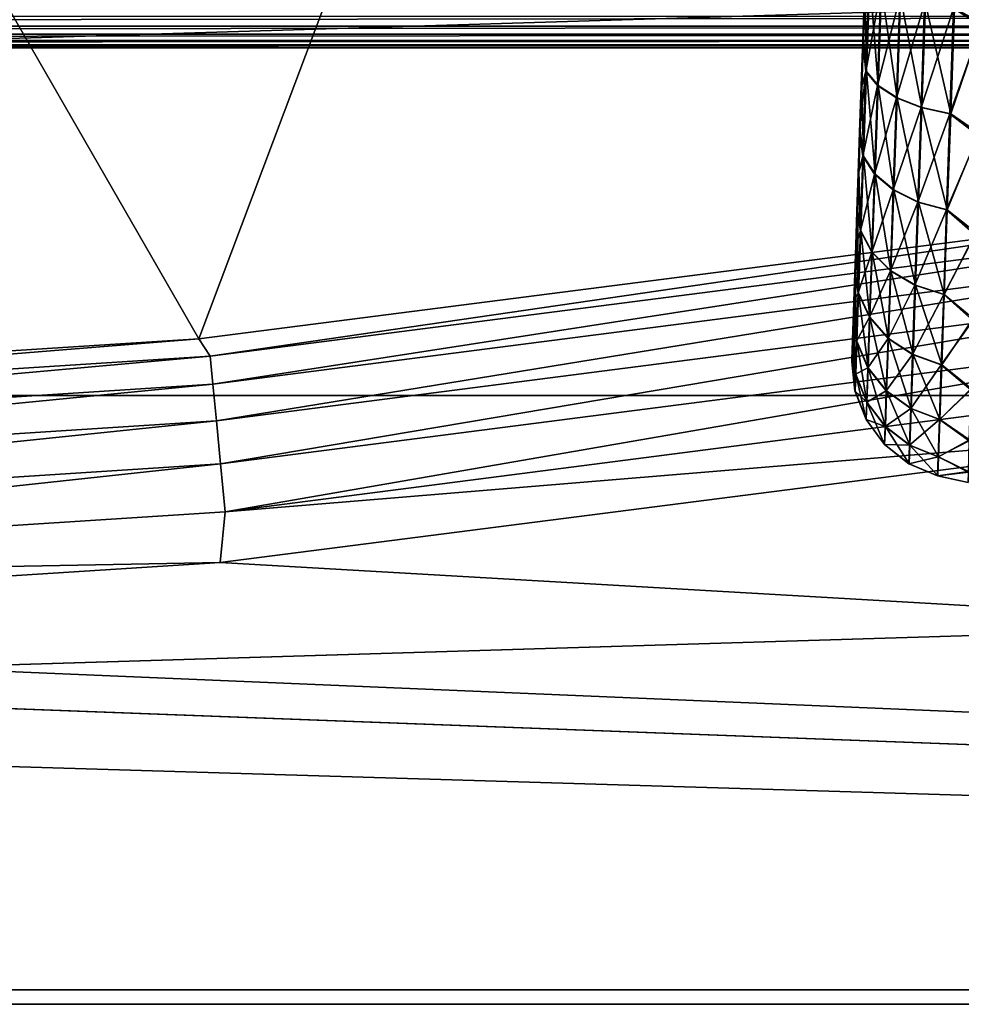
# Model space of a CAD drawing. Header units: millimetres. Extents: x -43.6 to 43.6, y -43.6 to 43.6.
# Tile 91 of 256: x 3.1 to 5.2, y -38.1 to -36. Entities that reach past the tile are written whole.
import ezdxf

# ---------------------------------------------------------------- set-up
doc = ezdxf.new("R2010")
doc.units = ezdxf.units.MM
doc.header["$LTSCALE"] = 52.148148
for name, color, linetype in [('151', 7, 'CONTINUOUS'), ('152', 7, 'CONTINUOUS'), ('156', 7, 'CONTINUOUS'), ('207', 7, 'CONTINUOUS'), ('318', 7, 'CONTINUOUS'), ('344', 7, 'CONTINUOUS'), ('350', 7, 'CONTINUOUS'), ('397', 7, 'CONTINUOUS')]:
    doc.layers.add(name, color=color, linetype=linetype)

msp = doc.modelspace()

# ---------------------------------------------------------------- linework, layer by layer
at = {"layer": '151', "linetype": 'Continuous'}
for points in [[(4.4346, -34.2581, 15.3503), (6.6138, -33.9083, 15.3626), (5.8614, -36.3912, 23.9303), (4.4346, -34.2581, 15.3503)], [(2.2392, -34.4692, 15.3429), (4.4346, -34.2581, 15.3503), (3.5187, -36.6918, 23.9303), (2.2392, -34.4692, 15.3429)], [(3.5187, -36.6918, 23.9303), (4.4346, -34.2581, 15.3503), (5.8614, -36.3912, 23.9303), (3.5187, -36.6918, 23.9303)], [(1.1614, -36.8419, 23.9303), (2.2392, -34.4692, 15.3429), (3.5187, -36.6918, 23.9303), (1.1614, -36.8419, 23.9303)]]:
    msp.add_3dface(points, dxfattribs=at)
at = {"layer": '152', "color": 2, "linetype": 'Continuous'}
for points in [[(22.2545, -36.8132, 26.3), (24.4367, -35.4023, 26.3), (-22.2545, -36.8132, 26.3), (22.2545, -36.8132, 26.3)], [(-22.2545, -36.8132, 26.3), (24.4367, -35.4023, 26.3), (0.015, -35.8829, 26.3), (-22.2545, -36.8132, 26.3)], [(-19.9912, -38.0897, 26.3), (22.2545, -36.8132, 26.3), (-22.2545, -36.8132, 26.3), (-19.9912, -38.0897, 26.3)], [(19.9912, -38.0897, 26.3), (22.2545, -36.8132, 26.3), (-19.9912, -38.0897, 26.3), (19.9912, -38.0897, 26.3)], [(-17.6549, -39.2273, 26.3), (19.9912, -38.0897, 26.3), (-19.9912, -38.0897, 26.3), (-17.6549, -39.2273, 26.3)], [(17.6549, -39.2273, 26.3), (19.9912, -38.0897, 26.3), (-17.6549, -39.2273, 26.3), (17.6549, -39.2273, 26.3)]]:
    msp.add_3dface(points, dxfattribs=at)
at = {"layer": '156', "color": 1, "linetype": 'Continuous'}
for points in [[(-22.2726, -36.8431, 24.3), (-1.2157, -37.3232, 24.3), (20.0074, -38.1206, 24.3), (-22.2726, -36.8431, 24.3)], [(-20.0074, -38.1206, 24.3), (-22.2726, -36.8431, 24.3), (20.0074, -38.1206, 24.3), (-20.0074, -38.1206, 24.3)], [(3.5648, -37.1723, 24.3), (5.9381, -36.8678, 24.3), (20.0074, -38.1206, 24.3), (3.5648, -37.1723, 24.3)], [(1.1766, -37.3244, 24.3), (3.5648, -37.1723, 24.3), (20.0074, -38.1206, 24.3), (1.1766, -37.3244, 24.3)], [(-1.2157, -37.3232, 24.3), (1.1766, -37.3244, 24.3), (20.0074, -38.1206, 24.3), (-1.2157, -37.3232, 24.3)], [(17.6692, -39.2591, 24.3), (-20.0074, -38.1206, 24.3), (20.0074, -38.1206, 24.3), (17.6692, -39.2591, 24.3)]]:
    msp.add_3dface(points, dxfattribs=at)
at = {"layer": '207', "linetype": 'Continuous'}
for points in [[(3.5187, -36.6918, 23.9303), (5.8614, -36.3912, 23.9303), (3.5432, -36.7292, 24.0316), (3.5187, -36.6918, 23.9303)], [(3.5432, -36.7292, 24.0316), (5.8614, -36.3912, 23.9303), (5.8892, -36.4268, 24.0316), (3.5432, -36.7292, 24.0316)], [(3.5432, -36.7292, 24.0316), (5.8892, -36.4268, 24.0316), (3.549, -36.7895, 24.122), (3.5432, -36.7292, 24.0316)], [(3.549, -36.7895, 24.122), (5.8892, -36.4268, 24.0316), (5.8989, -36.4866, 24.122), (3.549, -36.7895, 24.122)], [(3.549, -36.7895, 24.122), (5.8989, -36.4866, 24.122), (3.5566, -36.8679, 24.1971), (3.549, -36.7895, 24.122)], [(3.5566, -36.8679, 24.1971), (5.8989, -36.4866, 24.122), (5.9114, -36.5643, 24.1971), (3.5566, -36.8679, 24.1971)], [(3.5566, -36.8679, 24.1971), (5.9114, -36.5643, 24.1971), (3.5655, -36.9605, 24.2534), (3.5566, -36.8679, 24.1971)], [(3.5655, -36.9605, 24.2534), (5.9114, -36.5643, 24.1971), (5.9263, -36.6562, 24.2534), (3.5655, -36.9605, 24.2534)], [(3.5655, -36.9605, 24.2534), (5.9263, -36.6562, 24.2534), (3.5754, -37.0631, 24.2883), (3.5655, -36.9605, 24.2534)], [(3.5754, -37.0631, 24.2883), (5.9263, -36.6562, 24.2534), (5.9427, -36.758, 24.2883), (3.5754, -37.0631, 24.2883)], [(1.1614, -36.8419, 23.9303), (3.5187, -36.6918, 23.9303), (1.1827, -36.8809, 24.0316), (1.1614, -36.8419, 23.9303)], [(1.1827, -36.8809, 24.0316), (3.5187, -36.6918, 23.9303), (3.5432, -36.7292, 24.0316), (1.1827, -36.8809, 24.0316)], [(1.1827, -36.8809, 24.0316), (3.5432, -36.7292, 24.0316), (1.1846, -36.9414, 24.122), (1.1827, -36.8809, 24.0316)], [(1.1846, -36.9414, 24.122), (3.5432, -36.7292, 24.0316), (3.549, -36.7895, 24.122), (1.1846, -36.9414, 24.122)], [(5.9381, -36.8678, 24.3), (3.5754, -37.0631, 24.2883), (5.9427, -36.758, 24.2883), (5.9381, -36.8678, 24.3)], [(1.1846, -36.9414, 24.122), (3.549, -36.7895, 24.122), (1.1871, -37.0201, 24.1971), (1.1846, -36.9414, 24.122)], [(1.1871, -37.0201, 24.1971), (3.549, -36.7895, 24.122), (3.5566, -36.8679, 24.1971), (1.1871, -37.0201, 24.1971)], [(1.1871, -37.0201, 24.1971), (3.5566, -36.8679, 24.1971), (1.1901, -37.1131, 24.2534), (1.1871, -37.0201, 24.1971)], [(1.1901, -37.1131, 24.2534), (3.5566, -36.8679, 24.1971), (3.5655, -36.9605, 24.2534), (1.1901, -37.1131, 24.2534)], [(5.9381, -36.8678, 24.3), (3.5648, -37.1723, 24.3), (3.5754, -37.0631, 24.2883), (5.9381, -36.8678, 24.3)], [(1.1901, -37.1131, 24.2534), (3.5655, -36.9605, 24.2534), (1.1934, -37.2162, 24.2883), (1.1901, -37.1131, 24.2534)], [(1.1934, -37.2162, 24.2883), (3.5655, -36.9605, 24.2534), (3.5754, -37.0631, 24.2883), (1.1934, -37.2162, 24.2883)], [(3.5648, -37.1723, 24.3), (1.1934, -37.2162, 24.2883), (3.5754, -37.0631, 24.2883), (3.5648, -37.1723, 24.3)], [(3.5648, -37.1723, 24.3), (1.1766, -37.3244, 24.3), (1.1934, -37.2162, 24.2883), (3.5648, -37.1723, 24.3)]]:
    msp.add_3dface(points, dxfattribs=at)
at = {"layer": '318', "linetype": 'Continuous'}
for points in [[(8.6094, -36.0668, 14.7301), (-8.6094, -36.0668, 14.7301), (7.5614, -35.6267, 2.1283), (8.6094, -36.0668, 14.7301)], [(7.5614, -35.6267, 2.1283), (-8.6094, -36.0668, 14.7301), (7.4665, -35.6288, 2.1878), (7.5614, -35.6267, 2.1283)], [(7.4665, -35.6288, 2.1878), (-8.6094, -36.0668, 14.7301), (7.3609, -35.6301, 2.2248), (7.4665, -35.6288, 2.1878)], [(7.3609, -35.6301, 2.2248), (-8.6094, -36.0668, 14.7301), (7.25, -35.6305, 2.2373), (7.3609, -35.6301, 2.2248)], [(-8.6094, -36.0668, 14.7301), (-7.25, -35.6305, 2.2373), (7.25, -35.6305, 2.2373), (-8.6094, -36.0668, 14.7301)]]:
    msp.add_3dface(points, dxfattribs=at)
at = {"layer": '344', "linetype": 'Continuous'}
for points in [[(4.9209, -36.7362, -2.8875), (4.9916, -34.737, -4.2502), (4.9208, -36.7413, -3.0026), (4.9209, -36.7362, -2.8875)], [(4.9208, -36.7413, -3.0026), (4.9916, -34.737, -4.2502), (4.9211, -36.7357, -3.1177), (4.9208, -36.7413, -3.0026)], [(4.9214, -36.7205, -2.7733), (4.9916, -34.737, -4.2502), (4.9209, -36.7362, -2.8875), (4.9214, -36.7205, -2.7733)], [(4.9211, -36.7357, -3.1177), (4.9916, -34.737, -4.2502), (4.9217, -36.7196, -3.2317), (4.9211, -36.7357, -3.1177)], [(4.9223, -36.6944, -2.6611), (4.9916, -34.737, -4.2502), (4.9214, -36.7205, -2.7733), (4.9223, -36.6944, -2.6611)], [(4.9217, -36.7196, -3.2317), (4.9916, -34.737, -4.2502), (4.9227, -36.6931, -3.3439), (4.9217, -36.7196, -3.2317)], [(4.9235, -36.6581, -2.5517), (4.9916, -34.737, -4.2502), (4.9223, -36.6944, -2.6611), (4.9235, -36.6581, -2.5517)], [(4.9227, -36.6931, -3.3439), (4.9916, -34.737, -4.2502), (4.9241, -36.6563, -3.4531), (4.9227, -36.6931, -3.3439)], [(4.925, -36.6118, -2.4462), (4.9916, -34.737, -4.2502), (4.9235, -36.6581, -2.5517), (4.925, -36.6118, -2.4462)], [(4.9241, -36.6563, -3.4531), (4.9916, -34.737, -4.2502), (4.9258, -36.6097, -3.5584), (4.9241, -36.6563, -3.4531)], [(4.9269, -36.556, -2.3453), (4.9916, -34.737, -4.2502), (4.925, -36.6118, -2.4462), (4.9269, -36.556, -2.3453)], [(4.9258, -36.6097, -3.5584), (4.9916, -34.737, -4.2502), (4.9278, -36.5535, -3.6591), (4.9258, -36.6097, -3.5584)], [(4.9291, -36.4912, -2.25), (4.9916, -34.737, -4.2502), (4.9269, -36.556, -2.3453), (4.9291, -36.4912, -2.25)], [(4.9278, -36.5535, -3.6591), (4.9916, -34.737, -4.2502), (4.9301, -36.4883, -3.7541), (4.9278, -36.5535, -3.6591)], [(4.9316, -36.4179, -2.1611), (4.9916, -34.737, -4.2502), (4.9291, -36.4912, -2.25), (4.9316, -36.4179, -2.1611)], [(4.9301, -36.4883, -3.7541), (4.9916, -34.737, -4.2502), (4.9327, -36.4146, -3.8427), (4.9301, -36.4883, -3.7541)], [(4.9344, -36.3366, -2.0794), (4.9916, -34.737, -4.2502), (4.9316, -36.4179, -2.1611), (4.9344, -36.3366, -2.0794)], [(4.9327, -36.4146, -3.8427), (4.9916, -34.737, -4.2502), (4.9356, -36.3331, -3.9242), (4.9327, -36.4146, -3.8427)], [(4.9374, -36.2482, -2.0054), (4.9916, -34.737, -4.2502), (4.9344, -36.3366, -2.0794), (4.9374, -36.2482, -2.0054)], [(4.9356, -36.3331, -3.9242), (4.9916, -34.737, -4.2502), (4.9388, -36.2444, -3.9978), (4.9356, -36.3331, -3.9242)], [(4.9407, -36.1534, -1.9399), (4.9916, -34.737, -4.2502), (4.9374, -36.2482, -2.0054), (4.9407, -36.1534, -1.9399)], [(4.9388, -36.2444, -3.9978), (4.9916, -34.737, -4.2502), (4.9421, -36.1493, -4.0629), (4.9388, -36.2444, -3.9978)], [(4.9442, -36.0529, -1.8834), (4.9916, -34.737, -4.2502), (4.9407, -36.1534, -1.9399), (4.9442, -36.0529, -1.8834)], [(4.9421, -36.1493, -4.0629), (4.9916, -34.737, -4.2502), (4.9457, -36.0486, -4.119), (4.9421, -36.1493, -4.0629)], [(4.9478, -35.9476, -1.8364), (4.9916, -34.737, -4.2502), (4.9442, -36.0529, -1.8834), (4.9478, -35.9476, -1.8364)], [(4.9457, -36.0486, -4.119), (4.9916, -34.737, -4.2502), (4.9494, -35.9432, -4.1656), (4.9457, -36.0486, -4.119)]]:
    msp.add_3dface(points, dxfattribs=at)
at = {"layer": '350', "linetype": 'Continuous'}
for points in [[(5.2075, -35.7614, -4.4771), (5.2001, -36.0135, -4.4094), (5.1409, -35.9827, -4.4125), (5.2075, -35.7614, -4.4771)], [(5.1985, -36.0188, -1.5926), (5.2021, -35.8945, -1.5528), (5.1392, -35.9827, -1.5876), (5.1985, -36.0188, -1.5926)], [(4.9478, -35.9476, -1.8364), (4.9442, -36.0529, -1.8834), (4.9577, -35.9188, -1.7553), (4.9478, -35.9476, -1.8364)], [(4.9577, -35.9188, -1.7553), (4.9442, -36.0529, -1.8834), (4.9508, -36.1178, -1.8426), (4.9577, -35.9188, -1.7553)], [(4.9522, -36.1178, -4.1577), (4.9494, -35.9432, -4.1656), (4.9592, -35.9188, -4.245), (4.9522, -36.1178, -4.1577)], [(4.9577, -35.9188, -1.7553), (4.9508, -36.1178, -1.8426), (4.983, -35.9396, -1.6972), (4.9577, -35.9188, -1.7553)], [(4.9522, -36.1178, -4.1577), (4.9592, -35.9188, -4.245), (4.9773, -36.1479, -4.2118), (4.9522, -36.1178, -4.1577)], [(4.9773, -36.1479, -4.2118), (4.9592, -35.9188, -4.245), (4.9846, -35.9396, -4.3031), (4.9773, -36.1479, -4.2118)], [(4.9457, -36.0486, -4.119), (4.9494, -35.9432, -4.1656), (4.9522, -36.1178, -4.1577), (4.9457, -36.0486, -4.119)], [(4.983, -35.9396, -1.6972), (4.9508, -36.1178, -1.8426), (4.9758, -36.148, -1.7885), (4.983, -35.9396, -1.6972)], [(4.983, -35.9396, -1.6972), (4.9758, -36.148, -1.7885), (5.0238, -35.9581, -1.6476), (4.983, -35.9396, -1.6972)], [(5.0238, -35.9581, -1.6476), (4.9758, -36.148, -1.7885), (5.0163, -36.1743, -1.7424), (5.0238, -35.9581, -1.6476)], [(4.9773, -36.1479, -4.2118), (4.9846, -35.9396, -4.3031), (5.0179, -36.1743, -4.2578), (4.9773, -36.1479, -4.2118)], [(5.0179, -36.1743, -4.2578), (4.9846, -35.9396, -4.3031), (5.0255, -35.9581, -4.3526), (5.0179, -36.1743, -4.2578)], [(5.0238, -35.9581, -1.6476), (5.0163, -36.1743, -1.7424), (5.0771, -35.9728, -1.6102), (5.0238, -35.9581, -1.6476)], [(5.0179, -36.1743, -4.2578), (5.0255, -35.9581, -4.3526), (5.071, -36.1949, -4.2925), (5.0179, -36.1743, -4.2578)], [(5.071, -36.1949, -4.2925), (5.0255, -35.9581, -4.3526), (5.0788, -35.9728, -4.39), (5.071, -36.1949, -4.2925)], [(5.0771, -35.9728, -1.6102), (5.0163, -36.1743, -1.7424), (5.0694, -36.1949, -1.7076), (5.0771, -35.9728, -1.6102)], [(5.0771, -35.9728, -1.6102), (5.0694, -36.1949, -1.7076), (5.1392, -35.9827, -1.5876), (5.0771, -35.9728, -1.6102)], [(5.071, -36.1949, -4.2925), (5.0788, -35.9728, -4.39), (5.133, -36.2085, -4.3135), (5.071, -36.1949, -4.2925)], [(5.133, -36.2085, -4.3135), (5.0788, -35.9728, -4.39), (5.1409, -35.9827, -4.4125), (5.133, -36.2085, -4.3135)], [(5.1392, -35.9827, -1.5876), (5.0694, -36.1949, -1.7076), (5.1314, -36.2085, -1.6866), (5.1392, -35.9827, -1.5876)], [(5.1985, -36.0188, -1.5926), (5.1392, -35.9827, -1.5876), (5.1314, -36.2085, -1.6866), (5.1985, -36.0188, -1.5926)], [(5.2001, -36.0135, -4.4094), (5.133, -36.2085, -4.3135), (5.1409, -35.9827, -4.4125), (5.2001, -36.0135, -4.4094)], [(5.1917, -36.255, -1.7039), (5.1985, -36.0188, -1.5926), (5.1314, -36.2085, -1.6866), (5.1917, -36.255, -1.7039)], [(5.2001, -36.0135, -4.4094), (5.1932, -36.2501, -4.299), (5.133, -36.2085, -4.3135), (5.2001, -36.0135, -4.4094)], [(4.9442, -36.0529, -1.8834), (4.9407, -36.1534, -1.9399), (4.9508, -36.1178, -1.8426), (4.9442, -36.0529, -1.8834)], [(4.9421, -36.1493, -4.0629), (4.9457, -36.0486, -4.119), (4.9522, -36.1178, -4.1577), (4.9421, -36.1493, -4.0629)], [(4.9407, -36.1534, -1.9399), (4.9374, -36.2482, -2.0054), (4.9508, -36.1178, -1.8426), (4.9407, -36.1534, -1.9399)], [(4.9508, -36.1178, -1.8426), (4.9374, -36.2482, -2.0054), (4.9445, -36.2998, -1.9614), (4.9508, -36.1178, -1.8426)], [(4.9458, -36.2998, -4.0389), (4.9421, -36.1493, -4.0629), (4.9522, -36.1178, -4.1577), (4.9458, -36.2998, -4.0389)], [(4.9508, -36.1178, -1.8426), (4.9445, -36.2998, -1.9614), (4.9758, -36.148, -1.7885), (4.9508, -36.1178, -1.8426)], [(4.9458, -36.2998, -4.0389), (4.9522, -36.1178, -4.1577), (4.9706, -36.3384, -4.0874), (4.9458, -36.2998, -4.0389)], [(4.9706, -36.3384, -4.0874), (4.9522, -36.1178, -4.1577), (4.9773, -36.1479, -4.2118), (4.9706, -36.3384, -4.0874)], [(4.9758, -36.148, -1.7885), (4.9445, -36.2998, -1.9614), (4.9693, -36.3384, -1.9129), (4.9758, -36.148, -1.7885)], [(4.9758, -36.148, -1.7885), (4.9693, -36.3384, -1.9129), (5.0163, -36.1743, -1.7424), (4.9758, -36.148, -1.7885)], [(4.9706, -36.3384, -4.0874), (4.9773, -36.1479, -4.2118), (5.0109, -36.372, -4.1287), (4.9706, -36.3384, -4.0874)], [(5.0109, -36.372, -4.1287), (4.9773, -36.1479, -4.2118), (5.0179, -36.1743, -4.2578), (5.0109, -36.372, -4.1287)], [(4.9388, -36.2444, -3.9978), (4.9421, -36.1493, -4.0629), (4.9458, -36.2998, -4.0389), (4.9388, -36.2444, -3.9978)], [(5.0163, -36.1743, -1.7424), (4.9693, -36.3384, -1.9129), (5.0095, -36.372, -1.8716), (5.0163, -36.1743, -1.7424)], [(5.0163, -36.1743, -1.7424), (5.0095, -36.372, -1.8716), (5.0694, -36.1949, -1.7076), (5.0163, -36.1743, -1.7424)], [(5.0109, -36.372, -4.1287), (5.0179, -36.1743, -4.2578), (5.0638, -36.3981, -4.1598), (5.0109, -36.372, -4.1287)], [(5.0638, -36.3981, -4.1598), (5.0179, -36.1743, -4.2578), (5.071, -36.1949, -4.2925), (5.0638, -36.3981, -4.1598)], [(5.0694, -36.1949, -1.7076), (5.0095, -36.372, -1.8716), (5.0624, -36.3981, -1.8403), (5.0694, -36.1949, -1.7076)], [(5.0694, -36.1949, -1.7076), (5.0624, -36.3981, -1.8403), (5.1314, -36.2085, -1.6866), (5.0694, -36.1949, -1.7076)], [(5.1314, -36.2085, -1.6866), (5.0624, -36.3981, -1.8403), (5.1242, -36.4149, -1.8214), (5.1314, -36.2085, -1.6866)], [(5.0638, -36.3981, -4.1598), (5.071, -36.1949, -4.2925), (5.1257, -36.4149, -4.1786), (5.0638, -36.3981, -4.1598)], [(5.1257, -36.4149, -4.1786), (5.071, -36.1949, -4.2925), (5.133, -36.2085, -4.3135), (5.1257, -36.4149, -4.1786)], [(5.1917, -36.255, -1.7039), (5.1314, -36.2085, -1.6866), (5.1242, -36.4149, -1.8214), (5.1917, -36.255, -1.7039)], [(5.1932, -36.2501, -4.299), (5.1257, -36.4149, -4.1786), (5.133, -36.2085, -4.3135), (5.1932, -36.2501, -4.299)], [(4.9374, -36.2482, -2.0054), (4.9344, -36.3366, -2.0794), (4.9445, -36.2998, -1.9614), (4.9374, -36.2482, -2.0054)], [(4.9356, -36.3331, -3.9242), (4.9388, -36.2444, -3.9978), (4.9458, -36.2998, -4.0389), (4.9356, -36.3331, -3.9242)], [(5.1932, -36.2501, -4.299), (5.1869, -36.4639, -4.1493), (5.1257, -36.4149, -4.1786), (5.1932, -36.2501, -4.299)], [(5.1856, -36.4683, -1.8544), (5.1917, -36.255, -1.7039), (5.1242, -36.4149, -1.8214), (5.1856, -36.4683, -1.8544)], [(4.9445, -36.2998, -1.9614), (4.9344, -36.3366, -2.0794), (4.939, -36.4597, -2.1086), (4.9445, -36.2998, -1.9614)], [(4.9401, -36.4597, -3.8917), (4.9356, -36.3331, -3.9242), (4.9458, -36.2998, -4.0389), (4.9401, -36.4597, -3.8917)], [(4.9445, -36.2998, -1.9614), (4.939, -36.4597, -2.1086), (4.9693, -36.3384, -1.9129), (4.9445, -36.2998, -1.9614)], [(4.9401, -36.4597, -3.8917), (4.9458, -36.2998, -4.0389), (4.9646, -36.5058, -3.9333), (4.9401, -36.4597, -3.8917)], [(4.9646, -36.5058, -3.9333), (4.9458, -36.2998, -4.0389), (4.9706, -36.3384, -4.0874), (4.9646, -36.5058, -3.9333)], [(4.9344, -36.3366, -2.0794), (4.9316, -36.4179, -2.1611), (4.939, -36.4597, -2.1086), (4.9344, -36.3366, -2.0794)], [(4.9327, -36.4146, -3.8427), (4.9356, -36.3331, -3.9242), (4.9401, -36.4597, -3.8917), (4.9327, -36.4146, -3.8427)], [(4.9693, -36.3384, -1.9129), (4.939, -36.4597, -2.1086), (4.9635, -36.5058, -2.067), (4.9693, -36.3384, -1.9129)], [(4.9693, -36.3384, -1.9129), (4.9635, -36.5058, -2.067), (5.0095, -36.372, -1.8716), (4.9693, -36.3384, -1.9129)], [(4.9646, -36.5058, -3.9333), (4.9706, -36.3384, -4.0874), (5.0047, -36.5457, -3.9688), (4.9646, -36.5058, -3.9333)], [(5.0047, -36.5457, -3.9688), (4.9706, -36.3384, -4.0874), (5.0109, -36.372, -4.1287), (5.0047, -36.5457, -3.9688)], [(5.0095, -36.372, -1.8716), (4.9635, -36.5058, -2.067), (5.0035, -36.5457, -2.0315), (5.0095, -36.372, -1.8716)], [(5.0095, -36.372, -1.8716), (5.0035, -36.5457, -2.0315), (5.0624, -36.3981, -1.8403), (5.0095, -36.372, -1.8716)], [(5.0047, -36.5457, -3.9688), (5.0109, -36.372, -4.1287), (5.0575, -36.5767, -3.9955), (5.0047, -36.5457, -3.9688)], [(5.0575, -36.5767, -3.9955), (5.0109, -36.372, -4.1287), (5.0638, -36.3981, -4.1598), (5.0575, -36.5767, -3.9955)], [(5.0624, -36.3981, -1.8403), (5.0035, -36.5457, -2.0315), (5.0563, -36.5767, -2.0047), (5.0624, -36.3981, -1.8403)], [(5.0624, -36.3981, -1.8403), (5.0563, -36.5767, -2.0047), (5.1242, -36.4149, -1.8214), (5.0624, -36.3981, -1.8403)], [(5.0575, -36.5767, -3.9955), (5.0638, -36.3981, -4.1598), (5.1192, -36.5964, -4.0116), (5.0575, -36.5767, -3.9955)], [(5.1192, -36.5964, -4.0116), (5.0638, -36.3981, -4.1598), (5.1257, -36.4149, -4.1786), (5.1192, -36.5964, -4.0116)], [(4.9316, -36.4179, -2.1611), (4.9291, -36.4912, -2.25), (4.939, -36.4597, -2.1086), (4.9316, -36.4179, -2.1611)], [(4.9301, -36.4883, -3.7541), (4.9327, -36.4146, -3.8427), (4.9353, -36.5933, -3.7201), (4.9301, -36.4883, -3.7541)], [(4.9353, -36.5933, -3.7201), (4.9327, -36.4146, -3.8427), (4.9401, -36.4597, -3.8917), (4.9353, -36.5933, -3.7201)], [(5.1242, -36.4149, -1.8214), (5.0563, -36.5767, -2.0047), (5.118, -36.5964, -1.9884), (5.1242, -36.4149, -1.8214)], [(5.1856, -36.4683, -1.8544), (5.1242, -36.4149, -1.8214), (5.118, -36.5964, -1.9884), (5.1856, -36.4683, -1.8544)], [(5.1869, -36.4639, -4.1493), (5.1192, -36.5964, -4.0116), (5.1257, -36.4149, -4.1786), (5.1869, -36.4639, -4.1493)], [(4.939, -36.4597, -2.1086), (4.9291, -36.4912, -2.25), (4.9345, -36.5933, -2.2802), (4.939, -36.4597, -2.1086)], [(4.939, -36.4597, -2.1086), (4.9345, -36.5933, -2.2802), (4.9635, -36.5058, -2.067), (4.939, -36.4597, -2.1086)], [(4.9353, -36.5933, -3.7201), (4.9401, -36.4597, -3.8917), (4.9596, -36.6456, -3.7538), (4.9353, -36.5933, -3.7201)], [(4.9596, -36.6456, -3.7538), (4.9401, -36.4597, -3.8917), (4.9646, -36.5058, -3.9333), (4.9596, -36.6456, -3.7538)], [(5.1869, -36.4639, -4.1493), (5.1814, -36.6485, -3.9648), (5.1192, -36.5964, -4.0116), (5.1869, -36.4639, -4.1493)], [(5.1803, -36.6522, -2.0396), (5.1856, -36.4683, -1.8544), (5.118, -36.5964, -1.9884), (5.1803, -36.6522, -2.0396)], [(4.9291, -36.4912, -2.25), (4.9269, -36.556, -2.3453), (4.9345, -36.5933, -2.2802), (4.9291, -36.4912, -2.25)], [(4.9278, -36.5535, -3.6591), (4.9301, -36.4883, -3.7541), (4.9353, -36.5933, -3.7201), (4.9278, -36.5535, -3.6591)], [(4.9635, -36.5058, -2.067), (4.9345, -36.5933, -2.2802), (4.9587, -36.6456, -2.2465), (4.9635, -36.5058, -2.067)], [(4.9635, -36.5058, -2.067), (4.9587, -36.6456, -2.2465), (5.0035, -36.5457, -2.0315), (4.9635, -36.5058, -2.067)], [(4.9596, -36.6456, -3.7538), (4.9646, -36.5058, -3.9333), (4.9995, -36.6908, -3.7824), (4.9596, -36.6456, -3.7538)], [(4.9995, -36.6908, -3.7824), (4.9646, -36.5058, -3.9333), (5.0047, -36.5457, -3.9688), (4.9995, -36.6908, -3.7824)], [(5.0035, -36.5457, -2.0315), (4.9587, -36.6456, -2.2465), (4.9986, -36.6908, -2.2178), (5.0035, -36.5457, -2.0315)], [(5.0035, -36.5457, -2.0315), (4.9986, -36.6908, -2.2178), (5.0563, -36.5767, -2.0047), (5.0035, -36.5457, -2.0315)], [(4.9995, -36.6908, -3.7824), (5.0047, -36.5457, -3.9688), (5.0522, -36.7257, -3.804), (4.9995, -36.6908, -3.7824)], [(5.0522, -36.7257, -3.804), (5.0047, -36.5457, -3.9688), (5.0575, -36.5767, -3.9955), (5.0522, -36.7257, -3.804)], [(4.9269, -36.556, -2.3453), (4.925, -36.6118, -2.4462), (4.9345, -36.5933, -2.2802), (4.9269, -36.556, -2.3453)], [(4.9258, -36.6097, -3.5584), (4.9278, -36.5535, -3.6591), (4.9316, -36.6967, -3.529), (4.9258, -36.6097, -3.5584)], [(4.9316, -36.6967, -3.529), (4.9278, -36.5535, -3.6591), (4.9353, -36.5933, -3.7201), (4.9316, -36.6967, -3.529)], [(5.0563, -36.5767, -2.0047), (4.9986, -36.6908, -2.2178), (5.0512, -36.7258, -2.1962), (5.0563, -36.5767, -2.0047)], [(5.0563, -36.5767, -2.0047), (5.0512, -36.7258, -2.1962), (5.118, -36.5964, -1.9884), (5.0563, -36.5767, -2.0047)], [(5.0522, -36.7257, -3.804), (5.0575, -36.5767, -3.9955), (5.1138, -36.7479, -3.817), (5.0522, -36.7257, -3.804)], [(5.1138, -36.7479, -3.817), (5.0575, -36.5767, -3.9955), (5.1192, -36.5964, -4.0116), (5.1138, -36.7479, -3.817)], [(4.925, -36.6118, -2.4462), (4.9235, -36.6581, -2.5517), (4.931, -36.6968, -2.4714), (4.925, -36.6118, -2.4462)], [(4.9241, -36.6563, -3.4531), (4.9258, -36.6097, -3.5584), (4.9316, -36.6967, -3.529), (4.9241, -36.6563, -3.4531)], [(4.9345, -36.5933, -2.2802), (4.925, -36.6118, -2.4462), (4.931, -36.6968, -2.4714), (4.9345, -36.5933, -2.2802)], [(4.9345, -36.5933, -2.2802), (4.931, -36.6968, -2.4714), (4.9587, -36.6456, -2.2465), (4.9345, -36.5933, -2.2802)], [(4.9316, -36.6967, -3.529), (4.9353, -36.5933, -3.7201), (4.9557, -36.7539, -3.5537), (4.9316, -36.6967, -3.529)], [(4.9557, -36.7539, -3.5537), (4.9353, -36.5933, -3.7201), (4.9596, -36.6456, -3.7538), (4.9557, -36.7539, -3.5537)], [(5.118, -36.5964, -1.9884), (5.0512, -36.7258, -2.1962), (5.1128, -36.7479, -2.1831), (5.118, -36.5964, -1.9884)], [(5.1803, -36.6522, -2.0396), (5.118, -36.5964, -1.9884), (5.1128, -36.7479, -2.1831), (5.1803, -36.6522, -2.0396)], [(5.1814, -36.6485, -3.9648), (5.1138, -36.7479, -3.817), (5.1192, -36.5964, -4.0116), (5.1814, -36.6485, -3.9648)], [(4.9587, -36.6456, -2.2465), (4.931, -36.6968, -2.4714), (4.9551, -36.7539, -2.4466), (4.9587, -36.6456, -2.2465)], [(4.9587, -36.6456, -2.2465), (4.9551, -36.7539, -2.4466), (4.9986, -36.6908, -2.2178), (4.9587, -36.6456, -2.2465)], [(4.9557, -36.7539, -3.5537), (4.9596, -36.6456, -3.7538), (4.9955, -36.8033, -3.5747), (4.9557, -36.7539, -3.5537)], [(4.9955, -36.8033, -3.5747), (4.9596, -36.6456, -3.7538), (4.9995, -36.6908, -3.7824), (4.9955, -36.8033, -3.5747)], [(5.1761, -36.8013, -2.2538), (5.1803, -36.6522, -2.0396), (5.1128, -36.7479, -2.1831), (5.1761, -36.8013, -2.2538)], [(5.1814, -36.6485, -3.9648), (5.1769, -36.7984, -3.7511), (5.1138, -36.7479, -3.817), (5.1814, -36.6485, -3.9648)], [(4.9235, -36.6581, -2.5517), (4.9223, -36.6944, -2.6611), (4.931, -36.6968, -2.4714), (4.9235, -36.6581, -2.5517)], [(4.9227, -36.6931, -3.3439), (4.9241, -36.6563, -3.4531), (4.929, -36.7674, -3.3233), (4.9227, -36.6931, -3.3439)], [(4.929, -36.7674, -3.3233), (4.9241, -36.6563, -3.4531), (4.9316, -36.6967, -3.529), (4.929, -36.7674, -3.3233)], [(4.9223, -36.6944, -2.6611), (4.9214, -36.7205, -2.7733), (4.9286, -36.7674, -2.677), (4.9223, -36.6944, -2.6611)], [(4.9217, -36.7196, -3.2317), (4.9227, -36.6931, -3.3439), (4.929, -36.7674, -3.3233), (4.9217, -36.7196, -3.2317)], [(4.931, -36.6968, -2.4714), (4.9223, -36.6944, -2.6611), (4.9286, -36.7674, -2.677), (4.931, -36.6968, -2.4714)], [(4.931, -36.6968, -2.4714), (4.9286, -36.7674, -2.677), (4.9551, -36.7539, -2.4466), (4.931, -36.6968, -2.4714)], [(4.929, -36.7674, -3.3233), (4.9316, -36.6967, -3.529), (4.953, -36.8278, -3.3384), (4.929, -36.7674, -3.3233)], [(4.953, -36.8278, -3.3384), (4.9316, -36.6967, -3.529), (4.9557, -36.7539, -3.5537), (4.953, -36.8278, -3.3384)], [(4.9986, -36.6908, -2.2178), (4.9551, -36.7539, -2.4466), (4.9948, -36.8033, -2.4256), (4.9986, -36.6908, -2.2178)], [(4.9986, -36.6908, -2.2178), (4.9948, -36.8033, -2.4256), (5.0512, -36.7258, -2.1962), (4.9986, -36.6908, -2.2178)], [(4.9955, -36.8033, -3.5747), (4.9995, -36.6908, -3.7824), (5.048, -36.8413, -3.5905), (4.9955, -36.8033, -3.5747)], [(5.048, -36.8413, -3.5905), (4.9995, -36.6908, -3.7824), (5.0522, -36.7257, -3.804), (5.048, -36.8413, -3.5905)], [(4.9211, -36.7357, -3.1177), (4.9217, -36.7196, -3.2317), (4.9276, -36.8032, -3.1089), (4.9211, -36.7357, -3.1177)], [(4.9276, -36.8032, -3.1089), (4.9217, -36.7196, -3.2317), (4.929, -36.7674, -3.3233), (4.9276, -36.8032, -3.1089)], [(4.9208, -36.7413, -3.0026), (4.9211, -36.7357, -3.1177), (4.9276, -36.8032, -3.1089), (4.9208, -36.7413, -3.0026)], [(4.9209, -36.7362, -2.8875), (4.9208, -36.7413, -3.0026), (4.9275, -36.8032, -2.8914), (4.9209, -36.7362, -2.8875)], [(4.9214, -36.7205, -2.7733), (4.9209, -36.7362, -2.8875), (4.9286, -36.7674, -2.677), (4.9214, -36.7205, -2.7733)], [(4.9286, -36.7674, -2.677), (4.9209, -36.7362, -2.8875), (4.9275, -36.8032, -2.8914), (4.9286, -36.7674, -2.677)], [(5.0512, -36.7258, -2.1962), (4.9948, -36.8033, -2.4256), (5.0473, -36.8413, -2.4096), (5.0512, -36.7258, -2.1962)], [(5.0512, -36.7258, -2.1962), (5.0473, -36.8413, -2.4096), (5.1128, -36.7479, -2.1831), (5.0512, -36.7258, -2.1962)], [(5.048, -36.8413, -3.5905), (5.0522, -36.7257, -3.804), (5.1096, -36.8653, -3.6001), (5.048, -36.8413, -3.5905)], [(5.1096, -36.8653, -3.6001), (5.0522, -36.7257, -3.804), (5.1138, -36.7479, -3.817), (5.1096, -36.8653, -3.6001)], [(4.9275, -36.8032, -2.8914), (4.9208, -36.7413, -3.0026), (4.9276, -36.8032, -3.1089), (4.9275, -36.8032, -2.8914)], [(4.9551, -36.7539, -2.4466), (4.9286, -36.7674, -2.677), (4.9526, -36.8278, -2.6619), (4.9551, -36.7539, -2.4466)], [(4.9551, -36.7539, -2.4466), (4.9526, -36.8278, -2.6619), (4.9948, -36.8033, -2.4256), (4.9551, -36.7539, -2.4466)], [(4.953, -36.8278, -3.3384), (4.9557, -36.7539, -3.5537), (4.9927, -36.88, -3.3513), (4.953, -36.8278, -3.3384)], [(4.9927, -36.88, -3.3513), (4.9557, -36.7539, -3.5537), (4.9955, -36.8033, -3.5747), (4.9927, -36.88, -3.3513)], [(5.1128, -36.7479, -2.1831), (5.0473, -36.8413, -2.4096), (5.1089, -36.8653, -2.4), (5.1128, -36.7479, -2.1831)], [(5.1761, -36.8013, -2.2538), (5.1128, -36.7479, -2.1831), (5.1089, -36.8653, -2.4), (5.1761, -36.8013, -2.2538)], [(5.1769, -36.7984, -3.7511), (5.1096, -36.8653, -3.6001), (5.1138, -36.7479, -3.817), (5.1769, -36.7984, -3.7511)], [(4.9286, -36.7674, -2.677), (4.9275, -36.8032, -2.8914), (4.9526, -36.8278, -2.6619), (4.9286, -36.7674, -2.677)], [(4.9276, -36.8032, -3.1089), (4.929, -36.7674, -3.3233), (4.9516, -36.8653, -3.1139), (4.9276, -36.8032, -3.1089)], [(4.9516, -36.8653, -3.1139), (4.929, -36.7674, -3.3233), (4.953, -36.8278, -3.3384), (4.9516, -36.8653, -3.1139)], [(4.9275, -36.8032, -2.8914), (4.9276, -36.8032, -3.1089), (4.9514, -36.8653, -2.8864), (4.9275, -36.8032, -2.8914)], [(4.9526, -36.8278, -2.6619), (4.9275, -36.8032, -2.8914), (4.9514, -36.8653, -2.8864), (4.9526, -36.8278, -2.6619)], [(4.9514, -36.8653, -2.8864), (4.9276, -36.8032, -3.1089), (4.9516, -36.8653, -3.1139), (4.9514, -36.8653, -2.8864)], [(4.9948, -36.8033, -2.4256), (4.9526, -36.8278, -2.6619), (4.9923, -36.88, -2.649), (4.9948, -36.8033, -2.4256)], [(4.9948, -36.8033, -2.4256), (4.9923, -36.88, -2.649), (5.0473, -36.8413, -2.4096), (4.9948, -36.8033, -2.4256)], [(4.9927, -36.88, -3.3513), (4.9955, -36.8033, -3.5747), (5.0451, -36.9201, -3.3609), (4.9927, -36.88, -3.3513)], [(5.0451, -36.9201, -3.3609), (4.9955, -36.8033, -3.5747), (5.048, -36.8413, -3.5905), (5.0451, -36.9201, -3.3609)], [(5.173, -36.9109, -2.4907), (5.1761, -36.8013, -2.2538), (5.1089, -36.8653, -2.4), (5.173, -36.9109, -2.4907)], [(5.1769, -36.7984, -3.7511), (5.1736, -36.9089, -3.5148), (5.1096, -36.8653, -3.6001), (5.1769, -36.7984, -3.7511)], [(4.9526, -36.8278, -2.6619), (4.9514, -36.8653, -2.8864), (4.9923, -36.88, -2.649), (4.9526, -36.8278, -2.6619)], [(4.9516, -36.8653, -3.1139), (4.953, -36.8278, -3.3384), (4.9912, -36.9189, -3.1182), (4.9516, -36.8653, -3.1139)], [(4.9912, -36.9189, -3.1182), (4.953, -36.8278, -3.3384), (4.9927, -36.88, -3.3513), (4.9912, -36.9189, -3.1182)], [(5.0473, -36.8413, -2.4096), (4.9923, -36.88, -2.649), (5.0447, -36.9202, -2.6392), (5.0473, -36.8413, -2.4096)], [(5.0473, -36.8413, -2.4096), (5.0447, -36.9202, -2.6392), (5.1089, -36.8653, -2.4), (5.0473, -36.8413, -2.4096)], [(5.0451, -36.9201, -3.3609), (5.048, -36.8413, -3.5905), (5.1066, -36.9454, -3.3668), (5.0451, -36.9201, -3.3609)], [(5.1066, -36.9454, -3.3668), (5.048, -36.8413, -3.5905), (5.1096, -36.8653, -3.6001), (5.1066, -36.9454, -3.3668)], [(4.9514, -36.8653, -2.8864), (4.9516, -36.8653, -3.1139), (4.991, -36.9189, -2.882), (4.9514, -36.8653, -2.8864)], [(4.9923, -36.88, -2.649), (4.9514, -36.8653, -2.8864), (4.991, -36.9189, -2.882), (4.9923, -36.88, -2.649)], [(4.991, -36.9189, -2.882), (4.9516, -36.8653, -3.1139), (4.9912, -36.9189, -3.1182), (4.991, -36.9189, -2.882)], [(5.1089, -36.8653, -2.4), (5.0447, -36.9202, -2.6392), (5.1062, -36.9455, -2.6333), (5.1089, -36.8653, -2.4)], [(5.173, -36.9109, -2.4907), (5.1089, -36.8653, -2.4), (5.1062, -36.9455, -2.6333), (5.173, -36.9109, -2.4907)], [(5.1736, -36.9089, -3.5148), (5.1066, -36.9454, -3.3668), (5.1096, -36.8653, -3.6001), (5.1736, -36.9089, -3.5148)], [(4.9923, -36.88, -2.649), (4.991, -36.9189, -2.882), (5.0447, -36.9202, -2.6392), (4.9923, -36.88, -2.649)], [(4.9912, -36.9189, -3.1182), (4.9927, -36.88, -3.3513), (5.0436, -36.9601, -3.1215), (4.9912, -36.9189, -3.1182)], [(5.0436, -36.9601, -3.1215), (4.9927, -36.88, -3.3513), (5.0451, -36.9201, -3.3609), (5.0436, -36.9601, -3.1215)], [(5.1736, -36.9089, -3.5148), (5.1715, -36.9768, -3.2628), (5.1066, -36.9454, -3.3668), (5.1736, -36.9089, -3.5148)], [(4.991, -36.9189, -2.882), (4.9912, -36.9189, -3.1182), (5.0434, -36.9601, -2.8787), (4.991, -36.9189, -2.882)], [(5.0447, -36.9202, -2.6392), (4.991, -36.9189, -2.882), (5.0434, -36.9601, -2.8787), (5.0447, -36.9202, -2.6392)], [(5.0434, -36.9601, -2.8787), (4.9912, -36.9189, -3.1182), (5.0436, -36.9601, -3.1215), (5.0434, -36.9601, -2.8787)], [(5.0447, -36.9202, -2.6392), (5.0434, -36.9601, -2.8787), (5.1062, -36.9455, -2.6333), (5.0447, -36.9202, -2.6392)], [(5.0436, -36.9601, -3.1215), (5.0451, -36.9201, -3.3609), (5.1051, -36.9861, -3.1234), (5.0436, -36.9601, -3.1215)], [(5.1051, -36.9861, -3.1234), (5.0451, -36.9201, -3.3609), (5.1066, -36.9454, -3.3668), (5.1051, -36.9861, -3.1234)], [(5.1712, -36.9778, -2.7429), (5.173, -36.9109, -2.4907), (5.1062, -36.9455, -2.6333), (5.1712, -36.9778, -2.7429)], [(5.1062, -36.9455, -2.6333), (5.0434, -36.9601, -2.8787), (5.1049, -36.9861, -2.8767), (5.1062, -36.9455, -2.6333)], [(5.1712, -36.9778, -2.7429), (5.1062, -36.9455, -2.6333), (5.1049, -36.9861, -2.8767), (5.1712, -36.9778, -2.7429)], [(5.1715, -36.9768, -3.2628), (5.1051, -36.9861, -3.1234), (5.1066, -36.9454, -3.3668), (5.1715, -36.9768, -3.2628)], [(5.0434, -36.9601, -2.8787), (5.0436, -36.9601, -3.1215), (5.1049, -36.9861, -2.8767), (5.0434, -36.9601, -2.8787)], [(5.1049, -36.9861, -2.8767), (5.0436, -36.9601, -3.1215), (5.1051, -36.9861, -3.1234), (5.1049, -36.9861, -2.8767)], [(5.1707, -37, -3.0029), (5.1712, -36.9778, -2.7429), (5.1049, -36.9861, -2.8767), (5.1707, -37, -3.0029)], [(5.1707, -37, -3.0029), (5.1049, -36.9861, -2.8767), (5.1051, -36.9861, -3.1234), (5.1707, -37, -3.0029)], [(5.1715, -36.9768, -3.2628), (5.1707, -37, -3.0029), (5.1051, -36.9861, -3.1234), (5.1715, -36.9768, -3.2628)]]:
    msp.add_3dface(points, dxfattribs=at)
at = {"layer": '397', "linetype": 'Continuous'}
for points in [[(-8.6094, -35.9995, 14.9095), (-8.6094, -36.0205, 14.8839), (8.6094, -35.9998, 14.9092), (-8.6094, -35.9995, 14.9095)], [(8.6094, -35.9998, 14.9092), (-8.6094, -36.0205, 14.8839), (8.6094, -36.0205, 14.8839), (8.6094, -35.9998, 14.9092)], [(-8.6094, -36.0205, 14.8839), (-8.6094, -36.0377, 14.8561), (8.6094, -36.0205, 14.8839), (-8.6094, -36.0205, 14.8839)], [(8.6094, -36.0205, 14.8839), (-8.6094, -36.0377, 14.8561), (8.6094, -36.0377, 14.8561), (8.6094, -36.0205, 14.8839)], [(-8.6094, -36.0377, 14.8561), (-8.6094, -36.0511, 14.8263), (8.6094, -36.0377, 14.8561), (-8.6094, -36.0377, 14.8561)], [(8.6094, -36.0377, 14.8561), (-8.6094, -36.0511, 14.8263), (8.6094, -36.0511, 14.8263), (8.6094, -36.0377, 14.8561)], [(-8.6094, -36.0511, 14.8263), (-8.6094, -36.0605, 14.795), (8.6094, -36.0511, 14.8263), (-8.6094, -36.0511, 14.8263)], [(8.6094, -36.0511, 14.8263), (-8.6094, -36.0605, 14.795), (8.6094, -36.0605, 14.795), (8.6094, -36.0511, 14.8263)], [(-8.6094, -36.0605, 14.795), (-8.6094, -36.0658, 14.7627), (8.6094, -36.0605, 14.795), (-8.6094, -36.0605, 14.795)], [(8.6094, -36.0605, 14.795), (-8.6094, -36.0658, 14.7627), (8.6094, -36.0658, 14.7627), (8.6094, -36.0605, 14.795)], [(-8.6094, -36.0668, 14.7301), (8.6094, -36.0668, 14.7301), (8.6094, -36.0658, 14.7627), (-8.6094, -36.0668, 14.7301)], [(-8.6094, -36.0658, 14.7627), (-8.6094, -36.0668, 14.7301), (8.6094, -36.0658, 14.7627), (-8.6094, -36.0658, 14.7627)]]:
    msp.add_3dface(points, dxfattribs=at)

doc.saveas('drawing.dxf')
